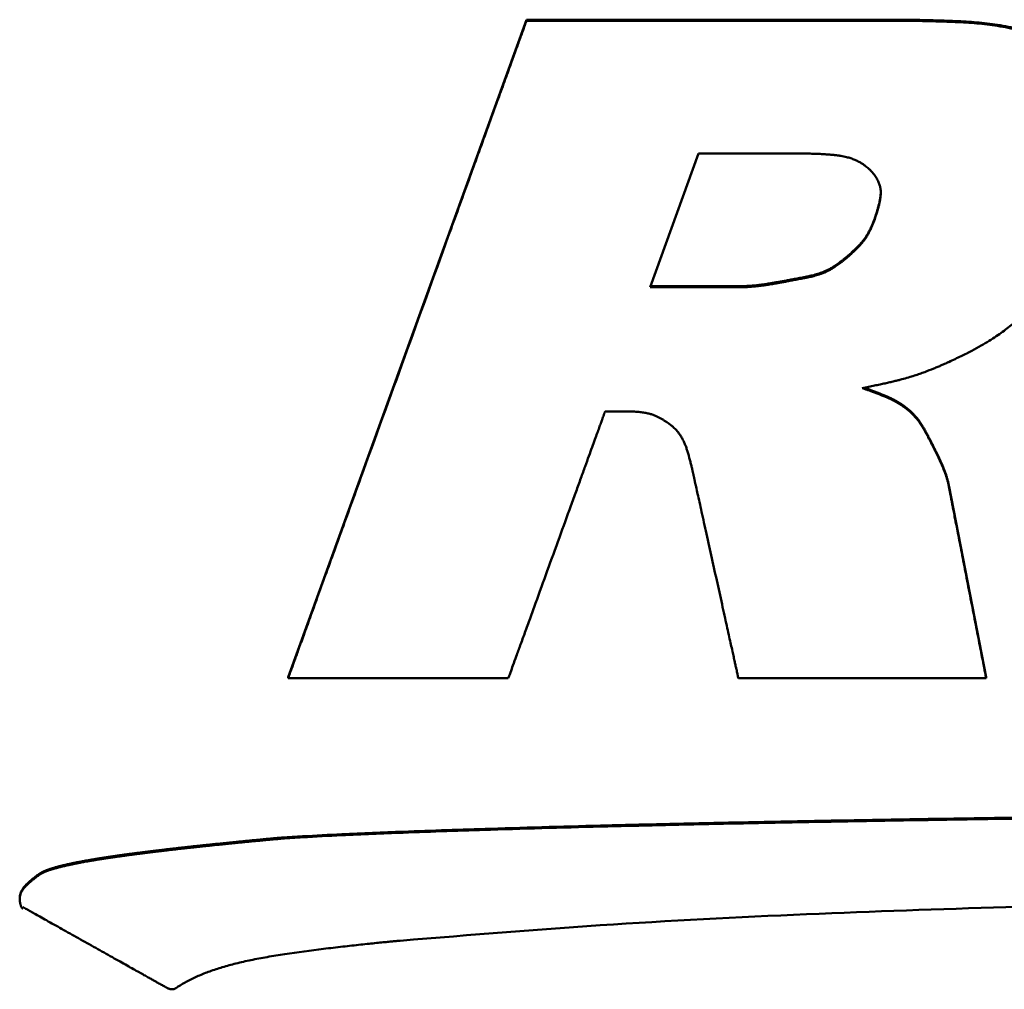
# Model space of a CAD drawing. Header units: inches. Extents: x 0.8 to 72.9, y -5.1 to 48.7.
# Tile 189 of 237: x 59.99 to 60.749, y 20.732 to 21.479. Entities that reach past the tile are written whole.
import ezdxf

# ---------------------------------------------------------------- set-up
doc = ezdxf.new("R2010")
doc.units = ezdxf.units.IN
doc.header["$MEASUREMENT"] = 0
doc.layers.add('Visible Edges(ROSSANSI)', color=7, linetype='Continuous', lineweight=50)
doc.layers.add('Visible Tangent Edges(ROSSANSI)', color=7, linetype='Continuous', lineweight=50)

msp = doc.modelspace()

# ---------------------------------------------------------------- linework, layer by layer
at = {"layer": 'Visible Edges(ROSSANSI)'}
for p, q in [((60.19704, 20.97256), (60.38074, 21.47921)), ((60.38074, 21.47921), (60.66232, 21.47921)), ((60.38074, 21.47921), (60.38074, 21.47843)), ((60.476, 21.27314), (60.51334, 21.37613)), ((60.51334, 21.37613), (60.58756, 21.37613)), ((60.5945, 21.28083), (60.5945, 21.28005)), ((60.54724, 21.27314), (60.476, 21.27314)), ((60.47629, 21.27392), (60.54724, 21.27392)), ((60.70626, 21.11937), (60.73485, 20.97256)), ((60.19704, 20.97256), (60.19704, 20.97178)), ((60.73485, 20.97256), (60.73485, 20.97178)), ((59.99031, 20.80254), (59.99031, 20.80176)), ((59.99088, 20.80571), (59.99088, 20.80493))]:
    msp.add_line(p, q, dxfattribs=at)
for points, degree, knots in [([(60.38074, 21.47843), (60.38056, 21.47794), (60.37987, 21.47605), (60.37836, 21.47187), (60.3759, 21.4651), (60.37257, 21.45592), (60.36844, 21.44451), (60.36356, 21.43105), (60.35801, 21.41575), (60.34946, 21.39216), (60.33759, 21.35944), (60.31655, 21.30138), (60.28889, 21.2251), (60.26124, 21.14883), (60.24019, 21.09077), (60.22832, 21.05804), (60.21977, 21.03446), (60.21422, 21.01915), (60.20934, 21.0057), (60.20521, 20.99429), (60.20188, 20.98511), (60.19942, 20.97833), (60.19791, 20.97416), (60.19722, 20.97226), (60.19704, 20.97178)], 3, [-1.473343, -1.473343, -1.473343, -1.473343, -1.469117, -1.456797, -1.436923, -1.410036, -1.376673, -1.337376, -1.292682, -1.243133, -1.131625, -1.007168, -0.736672, -0.466175, -0.341718, -0.23021, -0.180661, -0.135968, -0.09667, -0.063308, -0.03642, -0.016546, -0.004227, 0, 0, 0, 0]), ([(60.66232, 21.47843), (60.66179, 21.47843), (60.65972, 21.47843), (60.65524, 21.47843), (60.64807, 21.47843), (60.63853, 21.47843), (60.62693, 21.47843), (60.61358, 21.47843), (60.59878, 21.47843), (60.57706, 21.47843), (60.54861, 21.47843), (60.51438, 21.47843), (60.48645, 21.47843), (60.46555, 21.47843), (60.45166, 21.47843), (60.43926, 21.47843), (60.42838, 21.47843), (60.41894, 21.47843), (60.41085, 21.47843), (60.40399, 21.47843), (60.39827, 21.47843), (60.39357, 21.47843), (60.38908, 21.47843), (60.38527, 21.47843), (60.38234, 21.47843), (60.3811, 21.47843), (60.38074, 21.47843)], 3, [-0.7152207, -0.7152207, -0.7152207, -0.7152207, -0.7111609, -0.6995054, -0.6810399, -0.6565502, -0.6268221, -0.5926413, -0.5547937, -0.5140648, -0.4271069, -0.3380535, -0.2531909, -0.2142955, -0.1788052, -0.1473309, -0.1197855, -0.095907, -0.0754334, -0.0581029, -0.0436536, -0.0318235, -0.0223506, -0.0094292, -0.0027938, 0, 0, 0, 0]), ([(60.66232, 21.47921), (60.66242, 21.47921), (60.66281, 21.47921), (60.66366, 21.47921), (60.66504, 21.4792), (60.6669, 21.47919), (60.6692, 21.47918), (60.67302, 21.47914), (60.67856, 21.47908), (60.68594, 21.47896), (60.6969, 21.47871), (60.71086, 21.47825), (60.72746, 21.47729), (60.741, 21.47571), (60.75178, 21.47379), (60.76011, 21.47193), (60.76875, 21.46962), (60.77454, 21.46774), (60.77753, 21.46677)], 3, [0, 0, 0, 0, 0.0007588, 0.0029618, 0.0064991, 0.0112607, 0.0171367, 0.0240171, 0.0403516, 0.0593852, 0.0802394, 0.1238996, 0.1658645, 0.2068912, 0.2278278, 0.249482, 0.2721956, 0.2963167, 0.2963167, 0.2963167, 0.2963167]), ([(60.77753, 21.46599), (60.77454, 21.46696), (60.76875, 21.46884), (60.76011, 21.47115), (60.75178, 21.47301), (60.741, 21.47493), (60.72746, 21.47651), (60.71086, 21.47747), (60.6969, 21.47793), (60.68594, 21.47818), (60.67856, 21.4783), (60.67302, 21.47836), (60.6692, 21.4784), (60.6669, 21.47841), (60.66504, 21.47842), (60.66366, 21.47843), (60.66281, 21.47843), (60.66242, 21.47843), (60.66232, 21.47843)], 3, [-0.2963167, -0.2963167, -0.2963167, -0.2963167, -0.2721956, -0.249482, -0.2278278, -0.2068912, -0.1658645, -0.1238996, -0.0802394, -0.0593852, -0.0403516, -0.0240171, -0.0171367, -0.0112607, -0.0064991, -0.0029618, -0.0007588, 0, 0, 0, 0]), ([(60.58756, 21.37613), (60.58941, 21.37612), (60.59295, 21.37611), (60.59802, 21.37604), (60.60266, 21.37592), (60.60688, 21.37575), (60.61072, 21.37554), (60.61419, 21.37528), (60.61733, 21.37499), (60.62016, 21.37465), (60.62271, 21.37427), (60.62501, 21.37386), (60.62708, 21.37341), (60.62948, 21.37279), (60.63212, 21.37193), (60.63491, 21.37072), (60.63735, 21.36944), (60.6395, 21.36814), (60.64135, 21.36686), (60.64289, 21.36568), (60.64411, 21.36465), (60.64499, 21.36384), (60.64553, 21.36331), (60.64577, 21.36306), (60.64583, 21.363)], 3, [-0.1572511, -0.1572511, -0.1572511, -0.1572511, -0.1431872, -0.1303108, -0.1185522, -0.1078413, -0.0981078, -0.0892808, -0.0812889, -0.0740602, -0.067522, -0.0616014, -0.0562245, -0.0513175, -0.0426217, -0.034937, -0.0278231, -0.0212628, -0.0153551, -0.0102148, -0.0059689, -0.0027539, -0.0007142, 0, 0, 0, 0]), ([(60.64583, 21.363), (60.64631, 21.36246), (60.64723, 21.36143), (60.64848, 21.35986), (60.64958, 21.35835), (60.65052, 21.35688), (60.65133, 21.35544), (60.6522, 21.35361), (60.653, 21.35136), (60.65354, 21.34868), (60.65369, 21.34603), (60.65354, 21.34338), (60.65303, 21.33978), (60.65224, 21.33621), (60.65131, 21.33275), (60.65063, 21.33043), (60.65009, 21.32869), (60.64969, 21.32749), (60.64945, 21.32676), (60.64925, 21.32618), (60.6491, 21.32575), (60.64901, 21.32548), (60.64897, 21.32536), (60.64896, 21.32533)], 3, [-0.1104828, -0.1104828, -0.1104828, -0.1104828, -0.1047597, -0.0994121, -0.0944044, -0.0897, -0.0852614, -0.0810506, -0.0731645, -0.0657416, -0.0585163, -0.051271, -0.0438409, -0.0285002, -0.0211316, -0.0143838, -0.0085752, -0.0061234, -0.0040268, -0.0023258, -0.0010607, -0.0002719, 0, 0, 0, 0]), ([(60.64896, 21.32611), (60.64897, 21.32614), (60.64901, 21.32626), (60.6491, 21.32653), (60.64925, 21.32696), (60.64945, 21.32754), (60.64969, 21.32827), (60.65009, 21.32947), (60.65063, 21.33121), (60.65131, 21.33353), (60.65224, 21.33699), (60.65303, 21.34056), (60.65352, 21.34402), (60.65363, 21.34565), (60.65364, 21.34639)], 3, [0, 0, 0, 0, 0.00027192, 0.00106066, 0.00232577, 0.0040268, 0.0061234, 0.00857525, 0.01438377, 0.02113164, 0.02850022, 0.04384089, 0.05127101, 0.05735201, 0.05735201, 0.05735201, 0.05735201]), ([(60.62768, 21.29673), (60.6277, 21.29675), (60.62777, 21.29681), (60.62794, 21.29695), (60.62821, 21.29718), (60.62875, 21.29764), (60.62961, 21.2984), (60.63084, 21.2995), (60.63226, 21.30081), (60.6344, 21.30283), (60.63657, 21.305), (60.63869, 21.30731), (60.64024, 21.30917), (60.64174, 21.3112), (60.6432, 21.31347), (60.64465, 21.31605), (60.64582, 21.31843), (60.64676, 21.32053), (60.64749, 21.32227), (60.64823, 21.32414), (60.64871, 21.32544), (60.64896, 21.32611)], 3, [0, 0, 0, 0, 0.00020021, 0.00078296, 0.00172144, 0.00298885, 0.00640343, 0.01081288, 0.016004, 0.02176441, 0.03414937, 0.04042202, 0.04681503, 0.0535171, 0.06072719, 0.06865137, 0.07749905, 0.08233504, 0.08748036, 0.09296091, 0.09880244, 0.09880244, 0.09880244, 0.09880244]), ([(60.64896, 21.32533), (60.64871, 21.32466), (60.64823, 21.32336), (60.64749, 21.32149), (60.64676, 21.31975), (60.64582, 21.31765), (60.64465, 21.31527), (60.6432, 21.31269), (60.64174, 21.31042), (60.64024, 21.30839), (60.63869, 21.30653), (60.63657, 21.30422), (60.6344, 21.30205), (60.63226, 21.30003), (60.63084, 21.29872), (60.62961, 21.29762), (60.62875, 21.29686), (60.62821, 21.2964), (60.62794, 21.29617), (60.62777, 21.29603), (60.6277, 21.29597), (60.62768, 21.29595)], 3, [-0.09880244, -0.09880244, -0.09880244, -0.09880244, -0.09296091, -0.08748036, -0.08233504, -0.07749905, -0.06865137, -0.06072719, -0.0535171, -0.04681503, -0.04042202, -0.03414937, -0.02176441, -0.016004, -0.01081288, -0.00640343, -0.00298885, -0.00172144, -0.00078296, -0.00020021, 0, 0, 0, 0]), ([(60.5945, 21.28083), (60.59452, 21.28084), (60.59461, 21.28085), (60.59481, 21.28089), (60.59513, 21.28095), (60.59577, 21.28107), (60.59681, 21.28128), (60.5983, 21.2816), (60.60006, 21.282), (60.60274, 21.28267), (60.60555, 21.28347), (60.60841, 21.28444), (60.61063, 21.28533), (60.61294, 21.28641), (60.6154, 21.28775), (60.61755, 21.28909), (60.61939, 21.29032), (60.62088, 21.29138), (60.62245, 21.29254), (60.62411, 21.29382), (60.62587, 21.29523), (60.62706, 21.29622), (60.62768, 21.29673)], 3, [0, 0, 0, 0, 0.00017705, 0.00069299, 0.00152506, 0.00265052, 0.00569079, 0.00963265, 0.01429585, 0.01950131, 0.03083091, 0.03667179, 0.04273733, 0.04924589, 0.05642657, 0.0645145, 0.06897304, 0.07374709, 0.07886599, 0.08435896, 0.09025499, 0.09658294, 0.09658294, 0.09658294, 0.09658294]), ([(60.62768, 21.29595), (60.62706, 21.29544), (60.62587, 21.29445), (60.62411, 21.29305), (60.62245, 21.29176), (60.62088, 21.2906), (60.61939, 21.28954), (60.61755, 21.28831), (60.6154, 21.28697), (60.61294, 21.28563), (60.61063, 21.28455), (60.60841, 21.28366), (60.60555, 21.28269), (60.60274, 21.28189), (60.60006, 21.28122), (60.5983, 21.28082), (60.59681, 21.2805), (60.59577, 21.28029), (60.59513, 21.28017), (60.59481, 21.28011), (60.59461, 21.28007), (60.59452, 21.28006), (60.5945, 21.28005)], 3, [-0.09658294, -0.09658294, -0.09658294, -0.09658294, -0.09025499, -0.08435896, -0.07886599, -0.07374709, -0.06897304, -0.0645145, -0.05642657, -0.04924589, -0.04273733, -0.03667179, -0.03083091, -0.01950131, -0.01429585, -0.00963265, -0.00569079, -0.00265052, -0.00152506, -0.00069299, -0.00017705, 0, 0, 0, 0]), ([(60.54724, 21.27392), (60.5473, 21.27392), (60.54753, 21.27392), (60.54804, 21.27393), (60.54886, 21.27395), (60.54999, 21.27399), (60.55139, 21.27406), (60.55304, 21.27416), (60.55492, 21.27431), (60.55703, 21.2745), (60.5594, 21.27475), (60.56156, 21.27502), (60.56352, 21.2753), (60.56519, 21.27554), (60.56704, 21.27583), (60.56907, 21.27616), (60.57132, 21.27654), (60.57379, 21.27697), (60.57652, 21.27745), (60.57951, 21.27799), (60.5828, 21.2786), (60.5864, 21.27928), (60.59034, 21.28003), (60.59307, 21.28056), (60.5945, 21.28083)], 3, [0, 0, 0, 0, 0.0004495, 0.0017616, 0.0038821, 0.006757, 0.0103329, 0.0145566, 0.0193758, 0.0247385, 0.0306726, 0.0375236, 0.0414259, 0.045717, 0.0504503, 0.0556791, 0.0614564, 0.0678357, 0.07487, 0.0826126, 0.0911167, 0.1004353, 0.1106217, 0.121729, 0.121729, 0.121729, 0.121729]), ([(60.5945, 21.28005), (60.59307, 21.27978), (60.59034, 21.27925), (60.5864, 21.2785), (60.5828, 21.27782), (60.57951, 21.27721), (60.57652, 21.27667), (60.57379, 21.27619), (60.57132, 21.27576), (60.56907, 21.27538), (60.56704, 21.27505), (60.56519, 21.27476), (60.56352, 21.27452), (60.56156, 21.27424), (60.5594, 21.27397), (60.55703, 21.27372), (60.55492, 21.27353), (60.55304, 21.27338), (60.55139, 21.27328), (60.54999, 21.27321), (60.54886, 21.27317), (60.54804, 21.27315), (60.54753, 21.27314), (60.5473, 21.27314), (60.54724, 21.27314)], 3, [-0.121729, -0.121729, -0.121729, -0.121729, -0.1106217, -0.1004353, -0.0911167, -0.0826126, -0.07487, -0.0678357, -0.0614564, -0.0556791, -0.0504503, -0.045717, -0.0414259, -0.0375236, -0.0306726, -0.0247385, -0.0193758, -0.0145566, -0.0103329, -0.006757, -0.0038821, -0.0017616, -0.0004495, 0, 0, 0, 0]), ([(60.70604, 21.21543), (60.70768, 21.2162), (60.71087, 21.21769), (60.71547, 21.21992), (60.71975, 21.22207), (60.72491, 21.22474), (60.73073, 21.22792), (60.73701, 21.23164), (60.74253, 21.2352), (60.74895, 21.23972), (60.75614, 21.24544), (60.76276, 21.25124), (60.76762, 21.25568), (60.77076, 21.25861), (60.77338, 21.26111), (60.77519, 21.26286), (60.7763, 21.26395), (60.77685, 21.26449), (60.77719, 21.26483), (60.77734, 21.26498), (60.77738, 21.26502)], 3, [-0.2286325, -0.2286325, -0.2286325, -0.2286325, -0.2145664, -0.2013838, -0.1890247, -0.1774292, -0.1562892, -0.1374804, -0.12052, -0.1049281, -0.0759736, -0.0481422, -0.0353129, -0.0238051, -0.0140686, -0.0065543, -0.0037717, -0.001714, -0.0004379, 0, 0, 0, 0]), ([(60.63943, 21.19538), (60.64106, 21.1957), (60.64421, 21.19632), (60.64875, 21.19725), (60.65296, 21.19814), (60.65687, 21.199), (60.66048, 21.19982), (60.66384, 21.20061), (60.66694, 21.20138), (60.67066, 21.20234), (60.67487, 21.2035), (60.67947, 21.2049), (60.6836, 21.20629), (60.6886, 21.2081), (60.69326, 21.20993), (60.69757, 21.21171), (60.70031, 21.21288), (60.70259, 21.21387), (60.70432, 21.21464), (60.70537, 21.21512), (60.70587, 21.21535), (60.70601, 21.21541), (60.70604, 21.21543)], 3, [-0.1785873, -0.1785873, -0.1785873, -0.1785873, -0.1658857, -0.154083, -0.1431232, -0.1329501, -0.1235076, -0.1147394, -0.1065892, -0.0990006, -0.085283, -0.0731355, -0.0621086, -0.0517566, -0.0322427, -0.0234793, -0.0157241, -0.0092374, -0.0042801, -0.0011137, -0.0002839, 0, 0, 0, 0]), ([(60.67664, 21.1767), (60.67579, 21.17744), (60.67415, 21.17888), (60.6716, 21.18082), (60.66908, 21.18255), (60.66655, 21.1841), (60.66399, 21.1855), (60.66048, 21.18723), (60.65587, 21.18921), (60.65118, 21.19106), (60.64747, 21.19246), (60.64497, 21.19339), (60.64308, 21.19408), (60.64178, 21.19455), (60.641, 21.19483), (60.64036, 21.19505), (60.63989, 21.19522), (60.6396, 21.19532), (60.63947, 21.19537), (60.63943, 21.19538)], 3, [-0.1084883, -0.1084883, -0.1084883, -0.1084883, -0.0995854, -0.0912312, -0.0832895, -0.0756267, -0.0681146, -0.0606311, -0.0452995, -0.0293421, -0.0217179, -0.0147583, -0.0087847, -0.0062683, -0.0041191, -0.0023774, -0.0010835, -0.0002776, 0, 0, 0, 0]), ([(60.64085, 21.19566), (60.64088, 21.19565), (60.64118, 21.19554), (60.64178, 21.19533), (60.64308, 21.19486), (60.64497, 21.19417), (60.64747, 21.19324), (60.65118, 21.19184), (60.65587, 21.18999), (60.66048, 21.18801), (60.66399, 21.18628), (60.66655, 21.18488), (60.66908, 21.18333), (60.6716, 21.1816), (60.67415, 21.17966), (60.67579, 21.17822), (60.67664, 21.17748)], 3, [0.0038512, 0.0038512, 0.0038512, 0.0038512, 0.0041191, 0.0062683, 0.0087847, 0.0147583, 0.0217179, 0.0293421, 0.0452995, 0.0606311, 0.0681146, 0.0756267, 0.0832895, 0.0912312, 0.0995854, 0.1084883, 0.1084883, 0.1084883, 0.1084883]), ([(60.36674, 20.97178), (60.36688, 20.97217), (60.36743, 20.97367), (60.36861, 20.97695), (60.37051, 20.98218), (60.37304, 20.98915), (60.37611, 20.99762), (60.37964, 21.00737), (60.38356, 21.01818), (60.38931, 21.03404), (60.39685, 21.05481), (60.40591, 21.07981), (60.4133, 21.10021), (60.41884, 21.11547), (60.42252, 21.12562), (60.4258, 21.13467), (60.42868, 21.14262), (60.43118, 21.14951), (60.43332, 21.15542), (60.43514, 21.16043), (60.43665, 21.16461), (60.43789, 21.16803), (60.43908, 21.17131), (60.44009, 21.1741), (60.44087, 21.17624), (60.4412, 21.17714), (60.44129, 21.17741)], 3, [-0.5979783, -0.5979783, -0.5979783, -0.5979783, -0.594584, -0.5848391, -0.5694006, -0.5489254, -0.5240705, -0.4954928, -0.4638493, -0.4297969, -0.3570935, -0.2826382, -0.2116867, -0.1791672, -0.1494946, -0.1231797, -0.1001497, -0.0801854, -0.063068, -0.0485784, -0.0364977, -0.0266068, -0.0186868, -0.0078835, -0.0023359, 0, 0, 0, 0]), ([(60.44129, 21.17741), (60.44132, 21.17741), (60.44143, 21.17741), (60.44167, 21.17741), (60.44205, 21.17741), (60.44255, 21.17741), (60.44317, 21.17741), (60.44388, 21.17741), (60.44466, 21.17741), (60.44581, 21.17741), (60.44732, 21.17741), (60.44913, 21.17741), (60.45061, 21.17741), (60.45172, 21.17741), (60.45246, 21.17741), (60.45311, 21.17741), (60.45369, 21.17741), (60.45419, 21.17741), (60.45462, 21.17741), (60.45498, 21.17741), (60.45528, 21.17741), (60.45553, 21.17741), (60.45577, 21.17741), (60.45597, 21.17741), (60.45613, 21.17741), (60.45619, 21.17741), (60.45621, 21.17741)], 3, [-0.03789457, -0.03789457, -0.03789457, -0.03789457, -0.03767947, -0.03706193, -0.03608357, -0.03478603, -0.03321095, -0.03139995, -0.02939466, -0.02723672, -0.02262943, -0.01791111, -0.01341483, -0.01135403, -0.00947364, -0.00780604, -0.0063466, -0.00508144, -0.00399669, -0.00307847, -0.0023129, -0.0016861, -0.00118421, -0.00049959, -0.00014803, 0, 0, 0, 0]), ([(60.45621, 21.17741), (60.45714, 21.17741), (60.45893, 21.1774), (60.46152, 21.17733), (60.46391, 21.17722), (60.46612, 21.17707), (60.46817, 21.17688), (60.47007, 21.17665), (60.47182, 21.17638), (60.47392, 21.17599), (60.47628, 21.17542), (60.47885, 21.17457), (60.48114, 21.1736), (60.48325, 21.17253), (60.48523, 21.1714), (60.48708, 21.17024), (60.48878, 21.1691), (60.49026, 21.16804), (60.4915, 21.16713), (60.49243, 21.16641), (60.49299, 21.16595), (60.49326, 21.16573), (60.49333, 21.16567), (60.49335, 21.16566)], 3, [-0.1027997, -0.1027997, -0.1027997, -0.1027997, -0.095727, -0.0891699, -0.0830941, -0.0774652, -0.0722481, -0.0674078, -0.0629085, -0.0587145, -0.0510999, -0.0442766, -0.0379684, -0.0319193, -0.0259622, -0.0202028, -0.0148181, -0.0099907, -0.0059061, -0.0027526, -0.0007202, -0.000184, 0, 0, 0, 0]), ([(60.67664, 21.17748), (60.67668, 21.17745), (60.67682, 21.17733), (60.67711, 21.17705), (60.67758, 21.1766), (60.6782, 21.17599), (60.67893, 21.17523), (60.67977, 21.17432), (60.68069, 21.17328), (60.68165, 21.17212), (60.68267, 21.17081), (60.68377, 21.16928), (60.68472, 21.16783), (60.68555, 21.16649), (60.68624, 21.16534), (60.68699, 21.16407), (60.68779, 21.16266), (60.68865, 21.16111), (60.68957, 21.1594), (60.69057, 21.15753), (60.69164, 21.15547), (60.6928, 21.15322), (60.69359, 21.15166), (60.694, 21.15084)], 3, [0, 0, 0, 0, 0.00037738, 0.00146652, 0.00320337, 0.00552454, 0.00836745, 0.01167047, 0.01537316, 0.01941654, 0.02379907, 0.02874503, 0.03453794, 0.03784118, 0.04146309, 0.04543929, 0.04980535, 0.0545968, 0.0598491, 0.06559768, 0.07187792, 0.07872513, 0.08617464, 0.08617464, 0.08617464, 0.08617464]), ([(60.694, 21.15006), (60.69359, 21.15088), (60.6928, 21.15244), (60.69164, 21.15469), (60.69057, 21.15675), (60.68957, 21.15862), (60.68865, 21.16033), (60.68779, 21.16188), (60.68699, 21.16329), (60.68624, 21.16456), (60.68555, 21.16571), (60.68472, 21.16705), (60.68377, 21.1685), (60.68267, 21.17003), (60.68165, 21.17134), (60.68069, 21.1725), (60.67977, 21.17354), (60.67893, 21.17445), (60.6782, 21.17521), (60.67758, 21.17582), (60.67711, 21.17627), (60.67682, 21.17655), (60.67668, 21.17667), (60.67664, 21.1767)], 3, [-0.08617464, -0.08617464, -0.08617464, -0.08617464, -0.07872513, -0.07187792, -0.06559768, -0.0598491, -0.0545968, -0.04980535, -0.04543929, -0.04146309, -0.03784118, -0.03453794, -0.02874503, -0.02379907, -0.01941654, -0.01537316, -0.01167047, -0.00836745, -0.00552454, -0.00320337, -0.00146652, -0.00037738, 0, 0, 0, 0]), ([(60.49335, 21.16566), (60.49415, 21.16491), (60.49572, 21.16346), (60.49775, 21.1611), (60.4995, 21.15867), (60.50099, 21.15614), (60.50227, 21.15351), (60.50339, 21.15076), (60.50438, 21.14788), (60.50562, 21.1438), (60.50673, 21.13965), (60.50775, 21.13556), (60.5084, 21.13278), (60.50888, 21.13068), (60.50921, 21.12923), (60.5094, 21.12836), (60.50955, 21.12765), (60.50967, 21.12712), (60.50974, 21.12679), (60.50977, 21.12664), (60.50978, 21.12661)], 3, [-0.1174367, -0.1174367, -0.1174367, -0.1174367, -0.1087608, -0.1005151, -0.0925331, -0.0846591, -0.0767538, -0.0686963, -0.0603839, -0.0517292, -0.0336927, -0.0249947, -0.0170191, -0.0101486, -0.0072475, -0.0047663, -0.002753, -0.0012555, -0.0003219, 0, 0, 0, 0]), ([(60.694, 21.15084), (60.69402, 21.15082), (60.69407, 21.15071), (60.69418, 21.15049), (60.69436, 21.15013), (60.6946, 21.14965), (60.6949, 21.14905), (60.6954, 21.14805), (60.69611, 21.14659), (60.69705, 21.14466), (60.69844, 21.14177), (60.70017, 21.13808), (60.70213, 21.13364), (60.70354, 21.12993), (60.70451, 21.1269), (60.70517, 21.12451), (60.70577, 21.12199), (60.70609, 21.12026), (60.70626, 21.11937)], 3, [0, 0, 0, 0, 0.00023678, 0.0009243, 0.00202829, 0.00351452, 0.00534874, 0.0074967, 0.01259692, 0.01854131, 0.02505614, 0.0387028, 0.05183181, 0.06467513, 0.07122337, 0.0779849, 0.08505934, 0.09254762, 0.09254762, 0.09254762, 0.09254762]), ([(60.70626, 21.11859), (60.70609, 21.11948), (60.70577, 21.12121), (60.70517, 21.12373), (60.70451, 21.12612), (60.70354, 21.12915), (60.70213, 21.13286), (60.70017, 21.1373), (60.69844, 21.14099), (60.69705, 21.14388), (60.69611, 21.14581), (60.6954, 21.14727), (60.6949, 21.14827), (60.6946, 21.14887), (60.69436, 21.14935), (60.69418, 21.14971), (60.69407, 21.14993), (60.69402, 21.15004), (60.694, 21.15006)], 3, [-0.09254762, -0.09254762, -0.09254762, -0.09254762, -0.08505934, -0.0779849, -0.07122337, -0.06467513, -0.05183181, -0.0387028, -0.02505614, -0.01854131, -0.01259692, -0.0074967, -0.00534874, -0.00351452, -0.00202829, -0.0009243, -0.00023678, 0, 0, 0, 0]), ([(60.50978, 21.12661), (60.50984, 21.12631), (60.51009, 21.12518), (60.51063, 21.12271), (60.5115, 21.11877), (60.51266, 21.11353), (60.51407, 21.10715), (60.51569, 21.09981), (60.51749, 21.09167), (60.52012, 21.07972), (60.52357, 21.06408), (60.52773, 21.04526), (60.53112, 21.0299), (60.53365, 21.01841), (60.53534, 21.01077), (60.53685, 21.00395), (60.53817, 20.99797), (60.53931, 20.99278), (60.54029, 20.98833), (60.54113, 20.98456), (60.54182, 20.98142), (60.54239, 20.97884), (60.54294, 20.97637), (60.5434, 20.97427), (60.54375, 20.97266), (60.5439, 20.97198), (60.54395, 20.97178)], 3, [-0.4357975, -0.4357975, -0.4357975, -0.4357975, -0.4333238, -0.4262219, -0.4149705, -0.4000485, -0.3819346, -0.3611076, -0.3380463, -0.3132295, -0.2602443, -0.2059824, -0.154274, -0.1305743, -0.1089494, -0.0897715, -0.0729876, -0.0584379, -0.045963, -0.0354032, -0.026599, -0.0193906, -0.0136187, -0.0057454, -0.0017023, 0, 0, 0, 0]), ([(60.73485, 20.97178), (60.73479, 20.97206), (60.73459, 20.97313), (60.73413, 20.97547), (60.7334, 20.97921), (60.73243, 20.98418), (60.73126, 20.99023), (60.7299, 20.99719), (60.7284, 21.0049), (60.72619, 21.01623), (60.7233, 21.03106), (60.71983, 21.04891), (60.71699, 21.06347), (60.71487, 21.07437), (60.71346, 21.08161), (60.7122, 21.08808), (60.71109, 21.09375), (60.71014, 21.09867), (60.70931, 21.10289), (60.70862, 21.10646), (60.70804, 21.10945), (60.70756, 21.11189), (60.7071, 21.11423), (60.70672, 21.11622), (60.70642, 21.11775), (60.70629, 21.1184), (60.70626, 21.11859)], 3, [-0.4114085, -0.4114085, -0.4114085, -0.4114085, -0.4090733, -0.4023688, -0.3917471, -0.3776602, -0.36056, -0.3408986, -0.3191279, -0.2956999, -0.24568, -0.1944548, -0.1456402, -0.1232669, -0.1028521, -0.0847475, -0.0689029, -0.0551675, -0.0433907, -0.0334219, -0.0251104, -0.0183055, -0.0128565, -0.0054238, -0.0016071, 0, 0, 0, 0]), ([(60.19704, 20.97178), (60.19737, 20.97178), (60.19861, 20.97178), (60.20131, 20.97178), (60.20563, 20.97178), (60.21138, 20.97178), (60.21837, 20.97178), (60.22642, 20.97178), (60.23534, 20.97178), (60.24843, 20.97178), (60.26557, 20.97178), (60.2862, 20.97178), (60.30303, 20.97178), (60.31563, 20.97178), (60.324, 20.97178), (60.33147, 20.97178), (60.33803, 20.97178), (60.34372, 20.97178), (60.34859, 20.97178), (60.35273, 20.97178), (60.35617, 20.97178), (60.359, 20.97178), (60.36171, 20.97178), (60.36401, 20.97178), (60.36577, 20.97178), (60.36652, 20.97178), (60.36674, 20.97178)], 3, [-0.431025, -0.431025, -0.431025, -0.431025, -0.4285784, -0.4215542, -0.4104261, -0.3956675, -0.377752, -0.357153, -0.3343443, -0.3097992, -0.2573943, -0.2037267, -0.1525845, -0.1291444, -0.1077563, -0.0887884, -0.0721883, -0.057798, -0.0454597, -0.0350155, -0.0263077, -0.0191783, -0.0134695, -0.0056825, -0.0016837, 0, 0, 0, 0]), ([(60.54395, 20.97178), (60.54431, 20.97178), (60.54571, 20.97178), (60.54875, 20.97178), (60.55361, 20.97178), (60.56007, 20.97178), (60.56794, 20.97178), (60.57699, 20.97178), (60.58702, 20.97178), (60.60175, 20.97178), (60.62104, 20.97178), (60.64425, 20.97178), (60.66318, 20.97178), (60.67735, 20.97178), (60.68677, 20.97178), (60.69517, 20.97178), (60.70255, 20.97178), (60.70895, 20.97178), (60.71444, 20.97178), (60.71908, 20.97178), (60.72296, 20.97178), (60.72615, 20.97178), (60.72919, 20.97178), (60.73177, 20.97178), (60.73376, 20.97178), (60.7346, 20.97178), (60.73485, 20.97178)], 3, [-0.4848876, -0.4848876, -0.4848876, -0.4848876, -0.4821353, -0.4742333, -0.4617146, -0.4451117, -0.4249573, -0.4017843, -0.3761253, -0.348513, -0.2895593, -0.2291852, -0.1716521, -0.1452828, -0.1212219, -0.0998838, -0.0812092, -0.0650206, -0.0511405, -0.0393912, -0.0295952, -0.0215749, -0.0151527, -0.0063926, -0.0018941, 0, 0, 0, 0]), ([(60.18765, 20.84862), (60.18921, 20.84875), (60.19607, 20.8493), (60.21299, 20.85032), (60.24411, 20.85192), (60.29236, 20.8539), (60.36067, 20.85622), (60.43145, 20.85815), (60.50029, 20.85978), (60.56194, 20.86108), (60.6308, 20.86237), (60.70715, 20.86365), (60.79086, 20.86487), (60.91501, 20.86649), (61.15383, 20.86903), (61.43323, 20.87089), (61.71328, 20.87139), (61.88137, 20.87098), (62.00716, 20.8701), (62.09239, 20.86917), (62.16992, 20.86801), (62.21891, 20.86683), (62.24194, 20.86628)], 3, [0, 0, 0, 0, 0.011891, 0.052486, 0.129183, 0.249392, 0.42053, 0.650022, 0.78897, 0.945292, 1.119916, 1.31377, 1.527156, 1.757865, 2.259911, 3.34711, 3.886894, 4.393892, 4.628011, 4.845435, 5.043331, 5.218874, 5.218874, 5.218874, 5.218874]), ([(62.24194, 20.8655), (62.21891, 20.86605), (62.16992, 20.86723), (62.09239, 20.86839), (62.00716, 20.86932), (61.88137, 20.8702), (61.71328, 20.87061), (61.43323, 20.87011), (61.15383, 20.86825), (60.91501, 20.86571), (60.79086, 20.86409), (60.70715, 20.86287), (60.6308, 20.86159), (60.56194, 20.8603), (60.50029, 20.859), (60.43145, 20.85737), (60.36067, 20.85544), (60.29236, 20.85312), (60.24411, 20.85114), (60.21299, 20.84954), (60.19607, 20.84852), (60.18921, 20.84797), (60.18765, 20.84784)], 3, [-5.218874, -5.218874, -5.218874, -5.218874, -5.043331, -4.845435, -4.628011, -4.393892, -3.886894, -3.34711, -2.259911, -1.757865, -1.527156, -1.31377, -1.119916, -0.945292, -0.78897, -0.650022, -0.42053, -0.249392, -0.129183, -0.052486, -0.011891, 0, 0, 0, 0]), ([(60.00508, 20.82089), (60.00621, 20.82169), (60.00734, 20.8223), (60.0109, 20.82401), (60.01592, 20.8256), (60.02228, 20.82739), (60.03026, 20.82916), (60.03889, 20.83088), (60.05163, 20.83304), (60.05792, 20.83399), (60.06668, 20.83528), (60.07511, 20.83643), (60.08438, 20.83764), (60.0943, 20.83887), (60.10507, 20.84015), (60.11665, 20.84147), (60.1291, 20.84282), (60.14785, 20.84479), (60.16425, 20.84641), (60.17768, 20.84769), (60.18765, 20.84862)], 4, [0, 0, 0, 0, 0, 0.047404, 0.083185, 0.124126, 0.170535, 0.222604, 0.275305, 0.327754, 0.379037, 0.428219, 0.479508, 0.53291, 0.588432, 0.64608, 0.705859, 0.767773, 0.831827, 1, 1, 1, 1, 1]), ([(60.18765, 20.84784), (60.17768, 20.84692), (60.16425, 20.84563), (60.14785, 20.84401), (60.1291, 20.84204), (60.11665, 20.84069), (60.10507, 20.83937), (60.0943, 20.83809), (60.08438, 20.83686), (60.07511, 20.83565), (60.06668, 20.8345), (60.05792, 20.83321), (60.05163, 20.83226), (60.03889, 20.8301), (60.03026, 20.82838), (60.02228, 20.82661), (60.01592, 20.82482), (60.0109, 20.82323), (60.00734, 20.82152), (60.00621, 20.82091), (60.00508, 20.82011)], 4, [-1, -1, -1, -1, -1, -0.831827, -0.767773, -0.705859, -0.64608, -0.588432, -0.53291, -0.479508, -0.428219, -0.379037, -0.327754, -0.275305, -0.222604, -0.170535, -0.124126, -0.083185, -0.047404, 0, 0, 0, 0, 0]), ([(60.2833, 20.76958), (60.33806, 20.77405), (60.44559, 20.78284), (60.65557, 20.79321), (60.86012, 20.7986), (61.03435, 20.80344), (61.12657, 20.80609), (61.18656, 20.80784), (61.23103, 20.80915), (61.2613, 20.81006), (61.27933, 20.8106), (61.29384, 20.81103), (61.30454, 20.81136), (61.31113, 20.81156), (61.31413, 20.81165), (61.31489, 20.81167)], 3, [-2.623286, -2.623286, -2.623286, -2.623286, -2.204394, -1.800771, -1.021184, -0.645095, -0.472524, -0.318122, -0.187778, -0.133469, -0.087384, -0.050258, -0.022828, -0.00583, 0, 0, 0, 0]), ([(59.99031, 20.80254), (59.99031, 20.80275), (59.99032, 20.80326), (59.9904, 20.80409), (59.99049, 20.80458), (59.99068, 20.80521), (59.99077, 20.80546), (59.99088, 20.80571)], 4, [0.7331826, 0.7331826, 0.7331826, 0.7331826, 0.7331826, 0.7867808, 0.8555131, 0.9172453, 1, 1, 1, 1, 1]), ([(59.99088, 20.80493), (59.99077, 20.80468), (59.99068, 20.80443), (59.99049, 20.8038), (59.99039, 20.80327), (59.99027, 20.80187), (59.99034, 20.80081), (59.99049, 20.7995), (59.99073, 20.7983), (59.99103, 20.79711), (59.99134, 20.79617), (59.9917, 20.7952), (59.99195, 20.79482), (59.99237, 20.79402), (59.99258, 20.79471), (59.99275, 20.79483), (59.99279, 20.7953), (59.99283, 20.79545)], 4, [-1, -1, -1, -1, -1, -0.917245, -0.855513, -0.786781, -0.710763, -0.627492, -0.544491, -0.463205, -0.385396, -0.313227, -0.249463, -0.195455, -0.148781, -0.10655, 0, 0, 0, 0, 0]), ([(59.99283, 20.79545), (59.99303, 20.79534), (59.9938, 20.79491), (59.99548, 20.79397), (59.99817, 20.79246), (60.00175, 20.79045), (60.00611, 20.788), (60.01114, 20.78518), (60.01672, 20.78205), (60.02492, 20.77744), (60.03571, 20.77139), (60.04874, 20.76408), (60.05942, 20.75808), (60.06748, 20.75356), (60.07289, 20.75053), (60.07777, 20.74779), (60.0821, 20.74536), (60.0859, 20.74323), (60.08922, 20.74137), (60.09209, 20.73976), (60.09453, 20.7384), (60.09658, 20.73725), (60.09863, 20.7361), (60.10047, 20.73507), (60.10196, 20.73424), (60.1027, 20.73383), (60.10297, 20.73368), (60.10302, 20.73365)], 3, [-0.3277151, -0.3277151, -0.3277151, -0.3277151, -0.3259346, -0.3208193, -0.3127084, -0.3019411, -0.2888567, -0.2737945, -0.2570937, -0.2390935, -0.2005522, -0.1608843, -0.1228041, -0.1052074, -0.0890254, -0.0745241, -0.0616775, -0.0503864, -0.0405515, -0.0320735, -0.0248533, -0.0187917, -0.0137894, -0.0065659, -0.002389, -0.000465, 0, 0, 0, 0]), ([(60.11196, 20.73394), (60.11448, 20.73547), (60.11959, 20.73858), (60.1279, 20.74255), (60.13686, 20.74613), (60.1466, 20.74931), (60.15718, 20.75217), (60.1687, 20.75476), (60.18125, 20.75713), (60.1999, 20.76014), (60.21938, 20.76271), (60.23894, 20.76502), (60.25062, 20.7663), (60.25926, 20.76722), (60.265, 20.76781), (60.27011, 20.76832), (60.27449, 20.76875), (60.27805, 20.76909), (60.2807, 20.76934), (60.28235, 20.7695), (60.2831, 20.76957), (60.2833, 20.76958)], 3, [-0.4501329, -0.4501329, -0.4501329, -0.4501329, -0.4271483, -0.4035305, -0.378867, -0.3527698, -0.3248799, -0.2948663, -0.2624235, -0.2272658, -0.150591, -0.1124828, -0.0770502, -0.0609294, -0.0461883, -0.0330641, -0.0217939, -0.0126151, -0.005765, -0.0014808, 0, 0, 0, 0]), ([(60.10302, 20.73365), (60.10316, 20.73357), (60.10345, 20.73341), (60.104, 20.73314), (60.10466, 20.73284), (60.10541, 20.73256), (60.1061, 20.73235), (60.10674, 20.73222), (60.10733, 20.73214), (60.10787, 20.73212), (60.10837, 20.73215), (60.10881, 20.73222), (60.10922, 20.73232), (60.10959, 20.73244), (60.10992, 20.73258), (60.11021, 20.73274), (60.11055, 20.73294), (60.11089, 20.73318), (60.11124, 20.73343), (60.1115, 20.73361), (60.11169, 20.73375), (60.11181, 20.73384), (60.11189, 20.73389), (60.11194, 20.73393), (60.11196, 20.73394), (60.11196, 20.73394)], 3, [-0.02497327, -0.02497327, -0.02497327, -0.02497327, -0.02367655, -0.02244583, -0.02017096, -0.01812474, -0.01628352, -0.01462385, -0.01312282, -0.01175864, -0.01051118, -0.00936274, -0.00829868, -0.00730796, -0.00638337, -0.00552152, -0.0047225, -0.00332775, -0.00222933, -0.00140389, -0.00081244, -0.00041597, -0.00017549, -0.000052, 0, 0, 0, 0])]:
    msp.add_open_spline(points, degree=degree, knots=knots, dxfattribs=at)
for points in [[(59.99088, 20.80571), (59.9918, 20.81124), (60.00508, 20.82089)], [(60.00508, 20.82011), (59.9918, 20.81046), (59.99088, 20.80493)]]:
    msp.add_open_spline(points, degree=2, dxfattribs=at)
at = {"layer": 'Visible Tangent Edges(ROSSANSI)'}
for p, q in [((60.66232, 21.47921), (60.66232, 21.47843)), ((60.64896, 21.32611), (60.64896, 21.32533)), ((60.62768, 21.29673), (60.62768, 21.29595)), ((60.54724, 21.27392), (60.54724, 21.27314)), ((60.67664, 21.17748), (60.67664, 21.1767)), ((60.694, 21.15084), (60.694, 21.15006)), ((60.70626, 21.11937), (60.70626, 21.11859)), ((60.18765, 20.84862), (60.18765, 20.84784)), ((60.00508, 20.82089), (60.00508, 20.82011))]:
    msp.add_line(p, q, dxfattribs=at)

doc.saveas('drawing.dxf')
